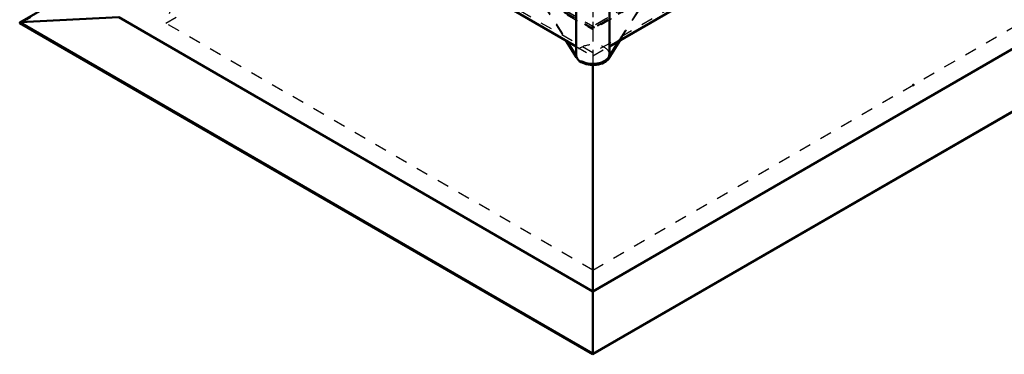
# Model space of a CAD drawing. Header units: millimetres. Extents: x 0 to 428, y 0 to 298.
# Tile 28 of 34: x 288 to 370, y 114 to 142. Entities that reach past the tile are written whole.
import ezdxf

# ---------------------------------------------------------------- set-up
doc = ezdxf.new("R2010")
doc.units = ezdxf.units.MM
doc.linetypes.add('Dashed', pattern=[2, 1, -1])
for name, color, linetype, lineweight in [('am_0', 7, 'Continuous', 50), ('am_12', 3, 'Continuous', 25), ('am_3', 6, 'Dashed', 25), ('am_6', 2, 'Continuous', 35), ('am_9', 7, 'Continuous', 50)]:
    doc.layers.add(name, color=color, linetype=linetype, lineweight=lineweight)

# ---------------------------------------------------------------- blocks, each defined once
blk = doc.blocks.new('97_FGS300100150132U_0_in_100150C2125Y1N4N_300Cl0__1203')
at = {"layer": 'am_0'}
for p, q in [((334.29, 147.224), (334.29, 138.637)), ((337.071, 138.637), (337.071, 147.224)), ((333.425, 139.799), (334.33, 138.363)), ((333.507, 139.752), (334.33, 138.445)), ((337.001, 138.272), (337.979, 139.824)), ((337.001, 138.355), (337.897, 139.777)), ((334.33, 138.445), (334.33, 138.363)), ((334.704, 137.983), (334.704, 138.065))]:
    blk.add_line(p, q, dxfattribs=at)
blk.add_ellipse((335.681, 147.224), major_axis=(1.39, 0), ratio=0.577288, dxfattribs=at)
for centre, start_param, end_param in [((335.681, 138.637), 3.141593, 3.382316), ((335.681, 138.637), 3.9339, 6.283185), ((335.681, 138.554), 3.382316, 3.9339), ((335.694, 138.629), 3.920082, 5.934315), ((335.694, 138.546), 3.920082, 5.934315)]:
    blk.add_ellipse(centre, major_axis=(1.39, 0), ratio=0.577288, start_param=start_param, end_param=end_param, dxfattribs=at)
at = {"layer": 'am_12'}
blk.add_line((337.001, 138.272), (337.001, 138.355), dxfattribs=at)
at = {"layer": 'am_3'}
for p, q in [((336.231, 145.619), (338.197, 146.754)), ((338.197, 146.671), (338.197, 146.754)), ((338.197, 146.754), (339.686, 145.894)), ((333.071, 146.684), (331.582, 145.824)), ((331.611, 145.759), (333.071, 146.602)), ((333.071, 146.602), (333.071, 146.684)), ((335.037, 145.549), (333.071, 146.684)), ((335.037, 145.467), (333.071, 146.602)), ((336.231, 145.536), (338.197, 146.671)), ((337.72, 144.759), (339.686, 145.894)), ((339.657, 145.829), (338.197, 146.671)), ((339.686, 145.894), (340.222, 144.965)), ((331.582, 145.824), (331.045, 144.896)), ((331.136, 144.937), (331.611, 145.759)), ((333.548, 144.689), (331.582, 145.824)), ((333.578, 144.624), (331.611, 145.759)), ((335.037, 145.549), (333.548, 144.689)), ((333.578, 144.624), (335.037, 145.467)), ((335.037, 145.467), (335.037, 145.549)), ((336.231, 145.619), (337.72, 144.759)), ((336.231, 145.536), (336.231, 145.619)), ((337.69, 144.694), (336.231, 145.536)), ((337.69, 144.694), (339.657, 145.829)), ((340.193, 144.9), (339.657, 145.829)), ((331.045, 144.896), (330.474, 144.566)), ((331.136, 144.866), (330.474, 144.483)), ((330.474, 144.483), (330.474, 144.566)), ((330.474, 144.566), (333.507, 139.752)), ((330.474, 144.483), (333.425, 139.799)), ((333.012, 143.76), (331.045, 144.896)), ((331.136, 144.866), (331.136, 144.937)), ((331.136, 144.937), (333.103, 143.802)), ((335.694, 142.234), (331.136, 144.866)), ((333.548, 144.689), (333.012, 143.76)), ((333.103, 143.802), (333.578, 144.624)), ((338.227, 143.765), (337.69, 144.694)), ((337.72, 144.759), (338.256, 143.83)), ((337.897, 139.777), (340.915, 144.566)), ((337.979, 139.824), (340.915, 144.483)), ((338.227, 143.765), (340.193, 144.9)), ((338.256, 143.83), (340.222, 144.965)), ((340.915, 144.483), (340.193, 144.9)), ((340.915, 144.566), (340.222, 144.965)), ((340.915, 144.483), (340.915, 144.566)), ((333.012, 143.76), (333.103, 143.813)), ((333.103, 143.813), (333.103, 143.802)), ((335.694, 142.317), (333.103, 143.813)), ((338.286, 143.813), (335.694, 142.317)), ((338.286, 143.731), (335.694, 142.234)), ((338.286, 143.731), (338.227, 143.765)), ((338.256, 143.83), (338.286, 143.813)), ((338.286, 143.813), (338.286, 143.731))]:
    blk.add_line(p, q, dxfattribs=at)
blk.add_ellipse((335.681, 138.637), major_axis=(1.39, 0), ratio=0.577288, start_param=0, end_param=3.141593, dxfattribs=at)
at = {"layer": 'am_6'}
for tag, p, flags in [('NB', (345.915, 148.026), 8), ('NN', (345.915, 147.526), 8), ('NT', (345.915, 147.026), 8), ('NBSYN', (345.915, 146.526), 8), ('CATALOG', (345.915, 145.526), 8), ('LINA', (345.915, 146.026), 8), ('IDNR', (345.915, 145.026), 8), ('PN', (345.915, 144.526), 8), ('LODLEVEL', (345.915, 144.026), 8), ('W', (345.915, 143.026), 8), ('L', (345.915, 143.526), 8), ('PPATH', (345.915, 142.526), 8), ('ExcludeFromBOM', (345.915, 141.526), 8), ('PSOL_0', (345.915, 141.026), 9), ('PSOL_1', (345.915, 140.526), 9), ('PSOL_2', (345.915, 140.026), 9)]:
    blk.add_attdef(tag, p, '', height=0.5, dxfattribs=dict(at, flags=flags))
blk = doc.blocks.new('99_Flat_Glass_Skylight_300100150_13_0_in_100150C2125Y1N4N_300Cl0__1203')
at = {"layer": 'am_0'}
for p, q in [((337.071, 139.3), (364.254, 154.992)), ((309.812, 153.431), (334.29, 139.3))]:
    blk.add_line(p, q, dxfattribs=at)
at = {"layer": 'am_3'}
for p, q in [((394.336, 172.606), (335.694, 138.753)), ((335.694, 138.753), (309.064, 154.126)), ((335.681, 146.754), (335.681, 138.497)), ((335.694, 147.009), (335.694, 138.753)), ((334.29, 139.3), (335.681, 138.497)), ((335.681, 138.497), (337.071, 139.3))]:
    blk.add_line(p, q, dxfattribs=at)
at = {"layer": 'am_6'}
for tag, p, flags in [('NB', (399.778, 196.368), 8), ('NN', (399.778, 195.868), 8), ('NT', (399.778, 195.368), 8), ('NBSYN', (399.778, 194.868), 8), ('LINA', (399.778, 194.368), 8), ('CATALOG', (399.778, 193.868), 8), ('IDNR', (399.778, 193.368), 8), ('PN', (399.778, 192.868), 8), ('LODLEVEL', (399.778, 192.368), 8), ('L', (399.778, 191.868), 8), ('W', (399.778, 191.368), 8), ('PPATH', (399.778, 190.868), 8), ('ExcludeFromBOM', (399.778, 189.868), 8), ('PSOL_0', (399.778, 189.368), 9), ('PSOL_1', (399.778, 188.868), 9), ('PSOL_2', (399.778, 188.368), 9)]:
    blk.add_attdef(tag, p, '', height=0.5, dxfattribs=dict(at, flags=flags))
blk = doc.blocks.new('106_FGS300100150223U_0_in_100150C2125Y1N4N_300Cl0__1203')
at = {"layer": 'am_3'}
for p, q in [((388.891, 171.681), (335.613, 140.925)), ((388.744, 171.609), (335.687, 140.98)), ((389.198, 171.591), (335.687, 140.7)), ((388.908, 171.474), (335.687, 140.75)), ((388.865, 171.522), (335.742, 140.855)), ((388.89, 171.52), (335.816, 140.881)), ((300.342, 161.154), (335.687, 140.75)), ((300.359, 161.362), (335.762, 140.925)), ((300.36, 161.201), (335.559, 140.881)), ((300.385, 161.203), (335.633, 140.855)), ((300.506, 161.29), (335.687, 140.98)), ((307.559, 156.938), (335.687, 140.7)), ((335.687, 143.345), (335.687, 140.7)), ((335.633, 140.949), (335.559, 140.906)), ((335.687, 140.967), (335.633, 140.949)), ((335.633, 140.949), (335.633, 140.855)), ((335.687, 140.967), (335.742, 140.949)), ((335.742, 140.949), (335.742, 140.855)), ((335.742, 140.949), (335.816, 140.906)), ((335.559, 140.906), (335.613, 140.925)), ((335.559, 140.881), (335.559, 140.906)), ((335.633, 140.855), (335.559, 140.881)), ((335.613, 140.925), (335.613, 140.849)), ((335.613, 140.849), (335.687, 140.806)), ((335.613, 140.849), (335.687, 140.824)), ((335.762, 140.849), (335.687, 140.806)), ((335.762, 140.849), (335.687, 140.824)), ((335.742, 140.855), (335.816, 140.881)), ((335.816, 140.906), (335.762, 140.925)), ((335.762, 140.925), (335.762, 140.849)), ((335.816, 140.881), (335.816, 140.906))]:
    blk.add_line(p, q, dxfattribs=at)
at = {"layer": 'am_6'}
for tag, p, flags in [('NB', (394.198, 192.629), 8), ('NN', (394.198, 192.129), 8), ('NT', (394.198, 191.629), 8), ('NBSYN', (394.198, 191.129), 8), ('CATALOG', (394.198, 190.129), 8), ('LINA', (394.198, 190.629), 8), ('IDNR', (394.198, 189.629), 8), ('PN', (394.198, 189.129), 8), ('LODLEVEL', (394.198, 188.629), 8), ('W', (394.198, 187.629), 8), ('L', (394.198, 188.129), 8), ('DP', (394.198, 187.129), 8), ('ExcludeFromBOM', (394.198, 186.129), 8), ('PSOL_0', (394.198, 185.629), 9), ('PSOL_1', (394.198, 185.129), 9), ('PSOL_2', (394.198, 184.629), 9)]:
    blk.add_attdef(tag, p, '', height=0.5, dxfattribs=dict(at, flags=flags))
blk = doc.blocks.new('107_FGS30010015025101U_0_in_100150C2125Y1N4N_300Cl0__1203')
at = {"layer": 'am_0'}
for p, q in [((335.687, 118.824), (393.249, 152.053)), ((335.687, 113.563), (401.519, 151.567)), ((297.882, 147.167), (287.731, 141.306)), ((287.731, 141.248), (335.687, 113.563)), ((287.775, 141.318), (296.001, 141.734)), ((335.687, 118.824), (296.001, 141.734)), ((335.687, 137.744), (335.687, 113.563))]:
    blk.add_line(p, q, dxfattribs=at)
for points in [[(287.731, 141.306), (287.727, 141.304), (287.723, 141.301), (287.72, 141.298), (287.717, 141.295), (287.714, 141.291), (287.712, 141.288), (287.711, 141.284), (287.71, 141.281), (287.71, 141.277), (287.71, 141.274), (287.711, 141.27), (287.712, 141.267), (287.714, 141.263), (287.717, 141.26), (287.72, 141.257), (287.723, 141.254), (287.727, 141.251), (287.731, 141.248), (287.731, 141.248)], [(287.775, 141.318), (287.769, 141.318), (287.763, 141.317), (287.757, 141.316), (287.751, 141.315), (287.746, 141.313), (287.74, 141.311), (287.736, 141.309), (287.731, 141.306)]]:
    blk.add_lwpolyline(points, dxfattribs=at)
at = {"layer": 'am_12'}
for p, q in [((335.687, 113.659), (401.475, 151.638)), ((287.775, 141.318), (297.876, 147.15)), ((335.687, 113.659), (287.775, 141.318))]:
    blk.add_line(p, q, dxfattribs=at)
at = {"layer": 'am_3'}
for p, q in [((287.782, 141.236), (353.563, 179.211)), ((299.937, 141.236), (353.563, 172.193)), ((307.049, 161.878), (299.937, 141.236)), ((335.687, 120.598), (389.313, 151.555)), ((335.687, 113.58), (401.468, 151.555)), ((335.687, 113.58), (287.782, 141.236)), ((335.687, 120.598), (299.937, 141.236)), ((335.687, 140.7), (335.687, 137.744))]:
    blk.add_line(p, q, dxfattribs=at)
blk.add_lwpolyline([(287.731, 141.248), (287.736, 141.246), (287.74, 141.243), (287.746, 141.241), (287.751, 141.24), (287.757, 141.238), (287.763, 141.237), (287.769, 141.237), (287.775, 141.236), (287.782, 141.236)], dxfattribs=at)
at = {"layer": 'am_6'}
for tag, p, flags in [('NB', (406.54, 191.081), 8), ('NN', (406.54, 190.581), 8), ('NT', (406.54, 190.081), 8), ('NBSYN', (406.54, 189.581), 8), ('LINA', (406.54, 189.081), 8), ('CATALOG', (406.54, 188.581), 8), ('IDNR', (406.54, 188.081), 8), ('PN', (406.54, 187.581), 8), ('LODLEVEL', (406.54, 187.081), 8), ('W', (406.54, 186.081), 8), ('L', (406.54, 186.581), 8), ('OP', (406.54, 185.081), 8), ('DP', (406.54, 185.581), 8), ('BA', (406.54, 184.581), 8), ('RT', (406.54, 184.081), 8), ('ExcludeFromBOM', (406.54, 183.081), 8), ('PSOL_0', (406.54, 182.581), 9), ('PSOL_1', (406.54, 182.081), 9), ('PSOL_2', (406.54, 181.581), 9)]:
    blk.add_attdef(tag, p, '', height=0.5, dxfattribs=dict(at, flags=flags))

msp = doc.modelspace()

# ---------------------------------------------------------------- linework, layer by layer
at = {"layer": 'am_9'}
msp.add_point((362.5, 136.076), dxfattribs=at)

# ---------------------------------------------------------------- block references
for name in ['99_Flat_Glass_Skylight_300100150_13_0_in_100150C2125Y1N4N_300Cl0__1203', '106_FGS300100150223U_0_in_100150C2125Y1N4N_300Cl0__1203', '107_FGS30010015025101U_0_in_100150C2125Y1N4N_300Cl0__1203', '97_FGS300100150132U_0_in_100150C2125Y1N4N_300Cl0__1203']:
    msp.add_blockref(name, (0, 0))

doc.saveas('drawing.dxf')
